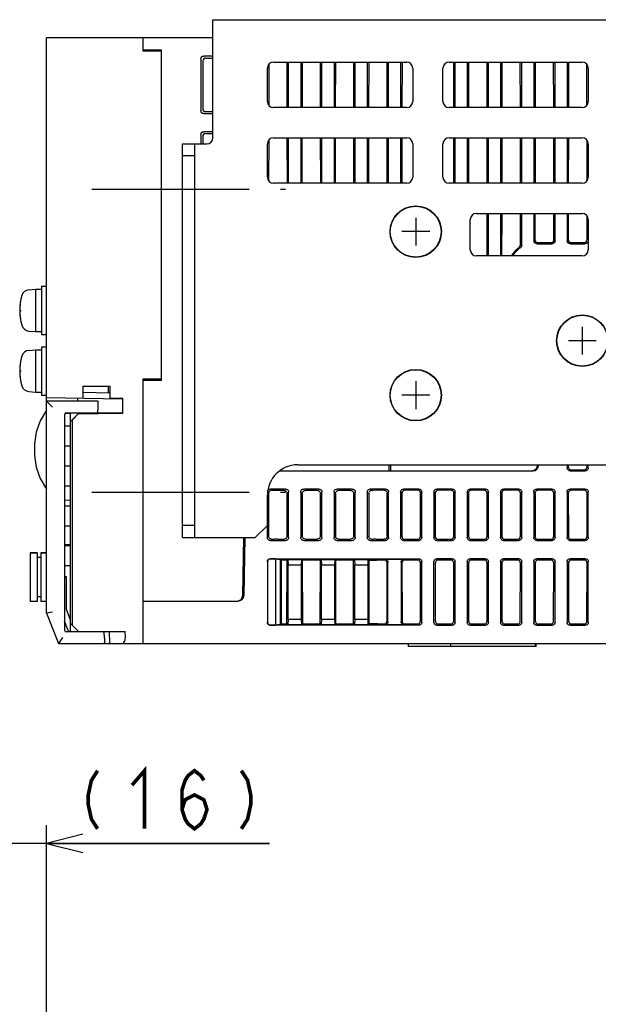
# Model space of a CAD drawing. Extents: x 82 to 1223, y 50 to 823.
# Tile 32 of 35: x 993 to 1089, y 660 to 823. Entities that reach past the tile are written whole.
import ezdxf

# ---------------------------------------------------------------- set-up
doc = ezdxf.new("R2010")
doc.units = 0
doc.header["$LTSCALE"] = 69.3
doc.linetypes.add('CENTER', pattern=[0.6, 0.375, -0.075, 0.075, -0.075])
doc.layers.get('0').update_dxf_attribs({"linetype": 'CONTINUOUS'})
for name, color, linetype in [('ALL_AXIS', 7, 'CONTINUOUS'), ('ALL_CURVE', 7, 'CONTINUOUS'), ('ALL_FEATURES', 7, 'CONTINUOUS')]:
    doc.layers.add(name, color=color, linetype=linetype)
doc.dimstyles.get("Standard").update_dxf_attribs({"dimtxt": 2.5, "dimasz": 2.5, "dimexe": 1.25, "dimexo": 0.625, "dimtad": 1, "dimcen": 2.5, "dimazin": 3, "dimtfac": 1, "dimtmove": 0, "dimatfit": 3})

# ---------------------------------------------------------------- blocks, each defined once
blk = doc.blocks.new('_OPEN')
at = {"color": 0, "linetype": 'BYBLOCK'}
for p, q in [((0, 0), (-1, 0.25)), ((-1, -0.25), (0, 0)), ((-1, 0), (0, 0))]:
    blk.add_line(p, q, dxfattribs=at)
blk = doc.blocks.new('*D12')
at = {"color": 2, "linetype": 'CONTINUOUS'}
for p, q in [((981.69, 652.67), (981.69, 689.75)), ((997.62, 638.75), (997.62, 689.75)), ((981.69, 686.75), (966.69, 686.75)), ((966.69, 686.75), (989.66, 686.75)), ((1034.47, 686.75), (989.66, 686.75)), ((997.62, 686.75), (1034.47, 686.75))]:
    blk.add_line(p, q, dxfattribs=at)
at = {"color": 2, "linetype": 'CONTINUOUS', "xscale": 6, "yscale": 6, "zscale": 6}
blk.add_blockref('_OPEN', (981.69, 686.75), dxfattribs=at)
at = {"color": 2, "linetype": 'CONTINUOUS', "xscale": 6, "yscale": 6, "zscale": 6, "rotation": 180}
blk.add_blockref('_OPEN', (997.62, 686.75), dxfattribs=at)
blk = doc.blocks.new('*D13')
at = {"color": 2, "linetype": 'CONTINUOUS'}
for p, q in [((913.38, 655.7), (913.38, 696.12)), ((913.38, 696.12), (913.38, 645.72)), ((982.18, 655.7), (910.38, 655.7)), ((913.38, 620.75), (913.38, 645.72)), ((994.62, 635.75), (910.38, 635.75)), ((913.38, 635.75), (913.38, 620.75))]:
    blk.add_line(p, q, dxfattribs=at)
at = {"color": 2, "linetype": 'CONTINUOUS', "xscale": 6, "yscale": 6, "zscale": 6}
for p, rotation in [((913.38, 655.7), 270), ((913.38, 635.75), 90)]:
    blk.add_blockref('_OPEN', p, dxfattribs=dict(at, rotation=rotation))
blk = doc.blocks.new('*D14')
at = {"color": 2, "linetype": 'CONTINUOUS'}
for p, q in [((983.16, 654.59), (941.75, 678.5)), ((997.62, 603.27), (997.62, 581.73))]:
    blk.add_line(p, q, dxfattribs=at)
for points in [[(942.94, 670.98), (944.35, 677), (940.28, 672.35)], [(991.56, 583.52), (997.62, 584.73), (991.71, 586.52)]]:
    blk.add_lwpolyline(points, dxfattribs=at)
for start, end in [(150, 210), (210, 270)]:
    blk.add_arc((997.62, 646.24), 61.51, start, end, dxfattribs=at)

msp = doc.modelspace()

# ---------------------------------------------------------------- linework, layer by layer
at = {"color": 2, "linetype": 'CONTINUOUS', "const_width": 0.6}
for points in [[(1011.763, 696.35), (1013.827, 698.75), (1013.827, 689.15)], [(1020.019, 692.35), (1020.535, 693.95), (1022.083, 694.75), (1023.631, 693.95), (1024.147, 692.35), (1023.631, 690.75), (1023.115, 689.95), (1022.083, 689.15), (1021.051, 689.95), (1020.535, 690.75), (1020.019, 692.35), (1020.019, 695.55), (1020.535, 697.15), (1021.051, 697.95), (1022.083, 698.75), (1023.115, 697.95), (1023.631, 697.15)], [(1006.087, 698.75), (1005.055, 697.15), (1004.539, 694.75), (1004.539, 693.15), (1005.055, 690.75), (1006.087, 689.15)], [(1029.823, 698.75), (1030.855, 697.15), (1031.371, 694.75), (1031.371, 693.15), (1030.855, 690.75), (1029.823, 689.15)]]:
    msp.add_lwpolyline(points, dxfattribs=at)
at = {"layer": 'ALL_AXIS', "color": 7, "linetype": 'CENTER'}
for p, q in [((1005.125, 794.75), (1037.125, 794.75)), ((1005.125, 744.75), (1037.125, 744.75))]:
    msp.add_line(p, q, dxfattribs=at)
at = {"layer": 'ALL_AXIS', "color": 7, "linetype": 'CONTINUOUS'}
for p, q in [((996.825, 778.75), (996.825, 770.75)), ((996.825, 778.75), (997.625, 778.75)), ((994.706, 778.152), (995.825, 778.25)), ((995.825, 778.25), (995.825, 771.25)), ((995.825, 778.25), (996.825, 778.25)), ((994.706, 771.348), (995.825, 771.25)), ((995.825, 771.25), (996.825, 771.25)), ((996.825, 770.75), (997.625, 770.75)), ((994.706, 768.152), (995.825, 768.25)), ((995.825, 768.25), (995.825, 761.25)), ((995.825, 768.25), (996.825, 768.25)), ((996.825, 768.75), (996.825, 760.75)), ((996.825, 768.75), (997.625, 768.75)), ((994.706, 761.348), (995.825, 761.25)), ((995.825, 761.25), (996.825, 761.25)), ((996.825, 760.75), (997.625, 760.75)), ((1004.16, 757.85), (1004.164, 757.73)), ((1006.09, 757.85), (1006.087, 757.753)), ((994.925, 734.7), (994.925, 726.7)), ((994.925, 734.7), (996.125, 734.7)), ((996.725, 734.7), (997.625, 734.7)), ((1004.163, 721.75), (1004.16, 721.65)), ((1006.087, 721.75), (1006.09, 721.65))]:
    msp.add_line(p, q, dxfattribs=at)
for centre, radius in [((1058.625, 787.75), 4.25), ((1058.625, 787.75), 4.2), ((1086.125, 769.75), 4.25), ((1086.125, 769.75), 4.2), ((1058.625, 760.75), 4.25), ((1058.625, 760.75), 4.2)]:
    msp.add_circle(centre, radius, dxfattribs=at)
for centre, radius, start, end in [((1002.225, 774.75), 9, 164.11915, 195.88085), ((994.819, 776.857), 1.3, 95, 164.11915), ((994.819, 772.643), 1.3, 195.88085, 265), ((994.819, 766.857), 1.3, 95, 164.11915), ((1002.225, 764.75), 9, 164.11915, 195.88085), ((994.819, 762.643), 1.3, 195.88085, 265)]:
    msp.add_arc(centre, radius, start, end, dxfattribs=at)
at = {"layer": 'ALL_CURVE', "color": 40, "linetype": 'CONTINUOUS'}
for p, q in [((1058.625, 790.05), (1058.625, 785.45)), ((1060.925, 787.75), (1056.325, 787.75)), ((993.225, 774.75), (993.473, 774.75)), ((1086.125, 772.05), (1086.125, 767.45)), ((1088.425, 769.75), (1083.825, 769.75)), ((993.225, 764.75), (993.473, 764.75)), ((1058.625, 763.05), (1058.625, 758.45)), ((1060.925, 760.75), (1056.325, 760.75))]:
    msp.add_line(p, q, dxfattribs=at)
for centre in [(1002.225, 774.75), (1002.225, 764.75)]:
    msp.add_arc(centre, 9, 166.5066, 193.4934, dxfattribs=at)
at = {"layer": 'ALL_FEATURES', "color": 7, "linetype": 'CONTINUOUS'}
for p, q in [((1025.125, 803.25), (1025.125, 822.75)), ((1025.125, 822.75), (1093.125, 822.75)), ((997.625, 724.75), (997.625, 819.75)), ((1025.125, 819.75), (997.625, 819.75)), ((1013.625, 817.55), (1013.625, 819.75)), ((1013.625, 817.75), (1016.66, 817.75)), ((1016.625, 817.498), (1013.625, 817.55)), ((1014.997, 817.526), (1015.17, 817.698)), ((1015.097, 817.625), (1015.096, 817.524)), ((1015.17, 817.698), (1015.169, 817.523)), ((1015.17, 817.698), (1015.688, 817.715)), ((1015.688, 817.715), (1015.686, 817.514)), ((1015.688, 817.715), (1016.625, 817.715)), ((1016.625, 817.715), (1016.66, 817.75)), ((1016.625, 763.25), (1016.625, 817.715)), ((1016.66, 763.215), (1016.66, 817.75)), ((1023.125, 816.252), (1023.125, 807.748)), ((1025.125, 816.75), (1023.623, 816.75)), ((1023.961, 816.412), (1025.125, 816.412)), ((1023.462, 815.915), (1023.45, 808.074)), ((1034.125, 809.25), (1034.125, 814.75)), ((1034.354, 815.376), (1034.344, 808.634)), ((1035.125, 815.75), (1057.125, 815.75)), ((1037.406, 808.25), (1037.395, 815.75)), ((1037.625, 808.25), (1037.625, 815.75)), ((1039.625, 815.75), (1039.625, 808.25)), ((1039.855, 815.75), (1039.844, 808.25)), ((1042.906, 808.25), (1042.895, 815.75)), ((1043.125, 808.25), (1043.125, 815.75)), ((1045.125, 815.75), (1045.125, 808.25)), ((1045.355, 815.75), (1045.344, 808.25)), ((1048.406, 808.25), (1048.395, 815.75)), ((1048.625, 808.25), (1048.625, 815.75)), ((1050.625, 815.75), (1050.625, 808.25)), ((1050.855, 815.75), (1050.844, 808.25)), ((1053.906, 808.25), (1053.895, 815.75)), ((1054.125, 808.25), (1054.125, 815.75)), ((1056.125, 815.75), (1056.125, 808.25)), ((1056.355, 815.75), (1056.344, 808.25)), ((1058.125, 814.75), (1058.125, 809.25)), ((1063.125, 809.25), (1063.125, 814.75)), ((1064.125, 815.75), (1086.125, 815.75)), ((1064.906, 808.25), (1064.895, 815.75)), ((1065.125, 808.25), (1065.125, 815.75)), ((1067.125, 815.75), (1067.125, 808.25)), ((1067.355, 815.75), (1067.344, 808.25)), ((1070.406, 808.25), (1070.395, 815.75)), ((1070.625, 808.25), (1070.625, 815.75)), ((1072.625, 815.75), (1072.625, 808.25)), ((1072.855, 815.75), (1072.844, 808.25)), ((1075.906, 808.25), (1075.895, 815.75)), ((1076.125, 808.25), (1076.125, 815.75)), ((1078.125, 815.75), (1078.125, 808.25)), ((1078.355, 815.75), (1078.344, 808.25)), ((1081.406, 808.25), (1081.395, 815.75)), ((1081.625, 808.25), (1081.625, 815.75)), ((1083.625, 815.75), (1083.625, 808.25)), ((1083.855, 815.75), (1083.844, 808.25)), ((1086.906, 808.634), (1086.896, 815.376)), ((1087.125, 814.75), (1087.125, 809.25)), ((1057.125, 808.25), (1035.125, 808.25)), ((1086.125, 808.25), (1064.125, 808.25)), ((1023.623, 807.25), (1025.125, 807.25)), ((1023.948, 807.575), (1025.125, 807.575)), ((1023.125, 803.752), (1023.125, 802.25)), ((1023.443, 803.434), (1023.442, 802.25)), ((1025.125, 804.25), (1023.623, 804.25)), ((1023.942, 803.931), (1025.125, 803.931)), ((1035.125, 803.25), (1057.125, 803.25)), ((1037.426, 795.75), (1037.414, 803.25)), ((1037.625, 795.75), (1037.625, 803.25)), ((1039.625, 803.25), (1039.625, 795.75)), ((1039.836, 803.25), (1039.824, 795.75)), ((1042.926, 795.75), (1042.914, 803.25)), ((1043.125, 795.75), (1043.125, 803.25)), ((1045.125, 803.25), (1045.125, 795.75)), ((1045.336, 803.25), (1045.324, 795.75)), ((1048.426, 795.75), (1048.414, 803.25)), ((1048.625, 795.75), (1048.625, 803.25)), ((1050.625, 803.25), (1050.625, 795.75)), ((1050.836, 803.25), (1050.824, 795.75)), ((1053.926, 795.75), (1053.914, 803.25)), ((1054.125, 795.75), (1054.125, 803.25)), ((1056.125, 803.25), (1056.125, 795.75)), ((1056.336, 803.25), (1056.324, 795.75)), ((1064.125, 803.25), (1086.125, 803.25)), ((1064.926, 795.75), (1064.914, 803.25)), ((1065.125, 795.75), (1065.125, 803.25)), ((1067.125, 803.25), (1067.125, 795.75)), ((1067.336, 803.25), (1067.324, 795.75)), ((1070.426, 795.75), (1070.414, 803.25)), ((1070.625, 795.75), (1070.625, 803.25)), ((1072.625, 803.25), (1072.625, 795.75)), ((1072.836, 803.25), (1072.824, 795.75)), ((1075.926, 795.75), (1075.914, 803.25)), ((1076.125, 795.75), (1076.125, 803.25)), ((1078.125, 803.25), (1078.125, 795.75)), ((1078.336, 803.25), (1078.324, 795.75)), ((1081.426, 795.75), (1081.414, 803.25)), ((1081.625, 795.75), (1081.625, 803.25)), ((1083.625, 803.25), (1083.625, 795.75)), ((1083.836, 803.25), (1083.824, 795.75)), ((1020.125, 802.25), (1024.125, 802.25)), ((1022.125, 737.25), (1022.125, 802.25)), ((1034.125, 796.75), (1034.125, 802.25)), ((1034.335, 802.857), (1034.325, 796.153)), ((1058.125, 802.25), (1058.125, 796.75)), ((1063.125, 796.75), (1063.125, 802.25)), ((1086.925, 796.153), (1086.915, 802.857)), ((1087.125, 802.25), (1087.125, 796.75)), ((1022.125, 800.25), (1020.125, 800.25)), ((1057.125, 795.75), (1035.125, 795.75)), ((1086.125, 795.75), (1064.125, 795.75)), ((1068.625, 790.75), (1086.125, 790.75)), ((1070.444, 783.75), (1070.433, 790.75)), ((1070.625, 783.75), (1070.625, 790.75)), ((1072.625, 790.75), (1072.625, 783.75)), ((1072.817, 790.75), (1072.806, 783.75)), ((1075.941, 785.612), (1075.933, 790.75)), ((1076.125, 785.514), (1076.125, 790.75)), ((1078.125, 790.75), (1078.125, 786.248)), ((1078.317, 790.75), (1078.31, 786.433)), ((1081.44, 786.433), (1081.433, 790.75)), ((1081.625, 786.248), (1081.625, 790.75)), ((1083.625, 790.75), (1083.625, 786.248)), ((1083.817, 790.75), (1083.81, 786.433)), ((1086.94, 786.433), (1086.934, 790.338)), ((1067.625, 784.75), (1067.625, 789.75)), ((1087.125, 789.75), (1087.125, 784.75)), ((1078.623, 785.75), (1081.127, 785.75)), ((1078.808, 785.934), (1080.942, 785.934)), ((1084.123, 785.75), (1086.627, 785.75)), ((1084.308, 785.934), (1086.442, 785.934)), ((1086.125, 783.75), (1068.625, 783.75)), ((1013.625, 763.45), (1016.625, 763.502)), ((1013.625, 719.75), (1013.625, 763.45)), ((1013.625, 763.215), (1016.66, 763.215)), ((1014.3, 763.307), (1014.656, 763.307)), ((1014.657, 763.468), (1014.656, 763.307)), ((1014.656, 763.307), (1014.695, 763.267)), ((1014.697, 763.469), (1014.695, 763.267)), ((1015.212, 763.25), (1014.695, 763.267)), ((1015.214, 763.478), (1015.212, 763.25)), ((1016.625, 763.25), (1015.212, 763.25)), ((1016.66, 763.215), (1016.625, 763.25)), ((1003.625, 762.25), (1003.625, 760.25)), ((1003.625, 762.25), (1008.125, 762.25)), ((1008.125, 761.102), (1003.625, 761.18)), ((1008.125, 762.25), (1008.125, 760.25)), ((997.625, 760.355), (1010.137, 760.136)), ((997.625, 759.75), (998.625, 758.75)), ((1006.094, 759.75), (997.625, 759.75)), ((1002.825, 759.75), (1002.825, 760.264)), ((1006.094, 759.75), (1006.125, 758.85)), ((1008.125, 760.25), (1010.169, 760.25)), ((1010.137, 760.25), (1010.137, 760.136)), ((1010.169, 760.25), (1010.169, 757.706)), ((1001.625, 757.75), (1000.706, 757.734)), ((1000.915, 757.843), (1001.125, 757.85)), ((1001.125, 757.85), (1006.09, 757.85)), ((1001.625, 757.85), (1001.625, 757.795)), ((1001.625, 756.427), (1001.625, 757.79)), ((1004.159, 757.775), (1001.625, 757.79)), ((1001.625, 756.427), (1002.925, 757.729)), ((1002.925, 757.706), (1001.925, 756.706)), ((1004.16, 757.793), (1002.925, 757.794)), ((1002.925, 757.729), (1005.48, 757.733)), ((1002.925, 757.706), (1002.925, 757.729)), ((1010.169, 757.706), (1002.925, 757.706)), ((1004.164, 757.73), (1004.16, 757.85)), ((1006.125, 758.85), (1006.09, 757.85)), ((1010.102, 757.773), (1010.169, 757.706)), ((1000.625, 757.543), (1000.625, 721.957)), ((1001.925, 756.706), (1001.625, 756.411)), ((1001.625, 721.65), (1001.625, 756.411)), ((1001.925, 722.75), (1001.925, 756.706)), ((1001.625, 755.65), (1000.625, 755.65)), ((1001.625, 752.35), (1000.625, 752.35)), ((1001.625, 749.05), (1000.625, 749.05)), ((1036.152, 748.25), (1077.942, 748.25)), ((1039.125, 749.25), (1091.125, 749.25)), ((1054.235, 748.25), (1054.252, 749.25)), ((1054.452, 749.25), (1054.435, 748.25)), ((1077.741, 748.25), (1077.852, 748.256)), ((1077.852, 748.256), (1077.961, 748.275)), ((1078.042, 748.275), (1077.932, 748.256)), ((1083.625, 749.25), (1083.625, 748.748)), ((1083.816, 749.25), (1083.816, 748.94)), ((1084.123, 748.25), (1086.627, 748.25)), ((1084.315, 748.442), (1086.435, 748.442)), ((1086.934, 748.94), (1086.934, 749.25)), ((1087.125, 748.748), (1087.125, 749.25)), ((1001.625, 745.75), (1000.625, 745.75)), ((1037.127, 745.25), (1034.623, 745.25)), ((1034.904, 745.053), (1034.821, 745.053)), ((1035.47, 745.029), (1035.367, 745.037)), ((1036.891, 745.014), (1035.934, 745.014)), ((1037.625, 737.248), (1037.625, 744.752)), ((1039.625, 744.752), (1039.625, 737.248)), ((1042.627, 745.25), (1040.123, 745.25)), ((1042.391, 745.014), (1040.359, 745.014)), ((1043.125, 737.248), (1043.125, 744.752)), ((1045.125, 744.752), (1045.125, 737.248)), ((1048.127, 745.25), (1045.623, 745.25)), ((1047.891, 745.014), (1045.859, 745.014)), ((1048.625, 737.248), (1048.625, 744.752)), ((1050.625, 744.752), (1050.625, 737.248)), ((1053.627, 745.25), (1051.123, 745.25)), ((1051.346, 745.027), (1051.38, 745.029)), ((1051.38, 745.029), (1051.483, 745.037)), ((1053.429, 745.053), (1051.946, 745.053)), ((1054.125, 737.248), (1054.125, 744.752)), ((1056.125, 744.752), (1056.125, 737.248)), ((1059.127, 745.25), (1056.623, 745.25)), ((1058.929, 745.053), (1056.821, 745.053)), ((1059.625, 737.248), (1059.625, 744.752)), ((1061.625, 744.752), (1061.625, 737.248)), ((1064.627, 745.25), (1062.123, 745.25)), ((1064.429, 745.053), (1062.321, 745.053)), ((1065.125, 737.248), (1065.125, 744.752)), ((1067.125, 744.752), (1067.125, 737.248)), ((1070.127, 745.25), (1067.623, 745.25)), ((1069.929, 745.053), (1067.821, 745.053)), ((1070.625, 737.248), (1070.625, 744.752)), ((1072.625, 744.752), (1072.625, 737.248)), ((1075.627, 745.25), (1073.123, 745.25)), ((1075.429, 745.053), (1073.321, 745.053)), ((1076.125, 737.248), (1076.125, 744.752)), ((1078.125, 744.752), (1078.125, 737.248)), ((1081.127, 745.25), (1078.623, 745.25)), ((1080.929, 745.053), (1078.821, 745.053)), ((1081.625, 737.248), (1081.625, 744.752)), ((1083.625, 744.752), (1083.625, 737.248)), ((1086.627, 745.25), (1084.123, 745.25)), ((1086.429, 745.053), (1084.321, 745.053)), ((1087.125, 737.248), (1087.125, 744.752)), ((1000.625, 743.448), (1001.625, 743.413)), ((1034.125, 737.248), (1034.125, 744.25)), ((1034.323, 744.554), (1034.334, 737.457)), ((1037.377, 737.496), (1037.388, 744.515)), ((1039.862, 744.515), (1039.873, 737.496)), ((1042.877, 737.496), (1042.888, 744.515)), ((1045.362, 744.515), (1045.373, 737.496)), ((1048.377, 737.496), (1048.388, 744.515)), ((1050.862, 744.515), (1050.873, 737.496)), ((1053.916, 737.457), (1053.927, 744.554)), ((1056.323, 744.554), (1056.334, 737.457)), ((1059.416, 737.457), (1059.427, 744.554)), ((1061.823, 744.554), (1061.834, 737.457)), ((1064.916, 737.457), (1064.927, 744.554)), ((1067.323, 744.554), (1067.334, 737.457)), ((1070.416, 737.457), (1070.427, 744.554)), ((1072.823, 744.554), (1072.834, 737.457)), ((1075.916, 737.457), (1075.927, 744.554)), ((1078.323, 744.554), (1078.334, 737.457)), ((1081.416, 737.457), (1081.427, 744.554)), ((1083.823, 744.554), (1083.834, 737.457)), ((1086.916, 737.457), (1086.927, 744.554)), ((1001.625, 742.45), (1000.625, 742.45)), ((1001.625, 739.15), (1000.625, 739.15)), ((1022.125, 739.25), (1020.125, 739.25)), ((1032.125, 737.25), (1034.125, 739.25)), ((1020.125, 737.25), (1032.125, 737.25)), ((1030.067, 727.733), (1030.233, 737.25)), ((1030.267, 727.733), (1030.433, 737.25)), ((1034.623, 736.75), (1037.127, 736.75)), ((1035.33, 736.983), (1035.227, 736.975)), ((1035.794, 736.998), (1036.878, 736.998)), ((1040.123, 736.75), (1042.627, 736.75)), ((1040.372, 736.998), (1042.378, 736.998)), ((1045.623, 736.75), (1048.127, 736.75)), ((1045.872, 736.998), (1047.878, 736.998)), ((1051.123, 736.75), (1053.627, 736.75)), ((1051.52, 736.983), (1051.623, 736.975)), ((1052.087, 736.96), (1053.417, 736.96)), ((1056.623, 736.75), (1059.127, 736.75)), ((1056.833, 736.96), (1058.917, 736.96)), ((1062.123, 736.75), (1064.627, 736.75)), ((1062.333, 736.96), (1064.417, 736.96)), ((1067.623, 736.75), (1070.127, 736.75)), ((1067.833, 736.96), (1069.917, 736.96)), ((1073.123, 736.75), (1075.627, 736.75)), ((1073.333, 736.96), (1075.417, 736.96)), ((1078.623, 736.75), (1081.127, 736.75)), ((1078.833, 736.96), (1080.917, 736.96)), ((1084.123, 736.75), (1086.627, 736.75)), ((1084.333, 736.96), (1086.417, 736.96)), ((1001.625, 736.087), (1000.625, 736.052)), ((1001.625, 735.85), (1000.625, 735.85)), ((996.125, 734.7), (994.925, 734.7)), ((996.125, 734.7), (996.125, 726.7)), ((996.725, 733.95), (996.125, 733.95)), ((996.725, 734.7), (996.725, 726.7)), ((997.625, 734.7), (996.725, 734.7)), ((1034.125, 733.252), (1034.125, 723.248)), ((1034.151, 733.226), (1034.151, 723.274)), ((1034.623, 733.75), (1059.127, 733.75)), ((1035.451, 733.724), (1034.649, 733.724)), ((1035.451, 733.724), (1036.238, 733.637)), ((1035.451, 733.724), (1035.451, 722.776)), ((1036.238, 733.637), (1036.379, 733.496)), ((1036.238, 733.637), (1036.238, 722.863)), ((1037.371, 733.496), (1036.379, 733.496)), ((1036.379, 733.496), (1036.395, 723.02)), ((1037.355, 723.02), (1037.371, 733.496)), ((1037.514, 733.639), (1037.371, 733.496)), ((1037.514, 733.639), (1039.736, 733.639)), ((1037.514, 733.639), (1037.538, 732.75)), ((1039.736, 733.639), (1039.712, 732.75)), ((1039.736, 733.639), (1039.879, 733.496)), ((1042.871, 733.496), (1039.879, 733.496)), ((1039.879, 733.496), (1039.895, 723.02)), ((1042.855, 723.02), (1042.871, 733.496)), ((1043.014, 733.639), (1042.871, 733.496)), ((1043.014, 733.639), (1045.236, 733.639)), ((1043.014, 733.639), (1043.038, 732.75)), ((1045.236, 733.639), (1045.212, 732.75)), ((1045.236, 733.639), (1045.379, 733.496)), ((1048.371, 733.496), (1045.379, 733.496)), ((1045.379, 733.496), (1045.395, 723.02)), ((1048.355, 723.02), (1048.371, 733.496)), ((1048.514, 733.639), (1048.371, 733.496)), ((1048.514, 733.639), (1050.736, 733.639)), ((1048.514, 733.639), (1048.538, 732.75)), ((1050.736, 733.639), (1050.712, 732.75)), ((1050.736, 733.639), (1050.879, 733.496)), ((1051.117, 733.496), (1050.879, 733.496)), ((1050.879, 733.496), (1050.895, 723.02)), ((1051.581, 733.512), (1051.684, 733.52)), ((1053.412, 733.535), (1052.147, 733.535)), ((1053.539, 733.663), (1056.711, 733.663)), ((1058.912, 733.535), (1056.838, 733.535)), ((1059.625, 723.248), (1059.625, 733.252)), ((1061.625, 723.248), (1061.625, 733.252)), ((1064.627, 733.75), (1062.123, 733.75)), ((1064.412, 733.535), (1062.338, 733.535)), ((1065.125, 723.248), (1065.125, 733.252)), ((1067.125, 733.252), (1067.125, 723.248)), ((1070.127, 733.75), (1067.623, 733.75)), ((1069.912, 733.535), (1067.838, 733.535)), ((1070.625, 723.248), (1070.625, 733.252)), ((1072.625, 733.252), (1072.625, 723.248)), ((1075.627, 733.75), (1073.123, 733.75)), ((1075.412, 733.535), (1073.338, 733.535)), ((1075.566, 733.511), (1075.412, 733.535)), ((1076.125, 723.248), (1076.125, 733.252)), ((1078.125, 733.252), (1078.125, 723.248)), ((1081.127, 733.75), (1078.623, 733.75)), ((1080.912, 733.535), (1078.838, 733.535)), ((1081.625, 723.248), (1081.625, 733.252)), ((1083.625, 733.252), (1083.625, 723.248)), ((1086.627, 733.75), (1084.123, 733.75)), ((1086.412, 733.535), (1084.338, 733.535)), ((1087.125, 723.248), (1087.125, 733.252)), ((1001.625, 732.55), (1000.625, 732.55)), ((1037.538, 732.75), (1039.712, 732.75)), ((1037.538, 723.75), (1037.538, 732.75)), ((1039.712, 732.75), (1039.712, 723.75)), ((1043.038, 732.75), (1045.212, 732.75)), ((1043.038, 723.75), (1043.038, 732.75)), ((1045.212, 732.75), (1045.212, 723.75)), ((1048.538, 732.75), (1050.712, 732.75)), ((1048.538, 723.75), (1048.538, 732.75)), ((1050.712, 732.75), (1050.712, 723.75)), ((1053.895, 723.478), (1053.909, 733.036)), ((1054.038, 723.336), (1054.038, 733.164)), ((1056.212, 733.164), (1056.212, 723.336)), ((1056.341, 733.036), (1056.355, 723.478)), ((1059.395, 723.478), (1059.409, 733.036)), ((1061.841, 733.036), (1061.855, 723.478)), ((1064.895, 723.478), (1064.909, 733.036)), ((1067.341, 733.036), (1067.355, 723.478)), ((1070.395, 723.478), (1070.409, 733.036)), ((1072.841, 733.036), (1072.855, 723.478)), ((1075.895, 723.478), (1075.909, 733.036)), ((1078.341, 733.036), (1078.355, 723.478)), ((1081.395, 723.478), (1081.409, 733.036)), ((1083.841, 733.036), (1083.855, 723.478)), ((1086.895, 723.478), (1086.909, 733.036)), ((1000.625, 730.755), (1000.925, 730.75)), ((1000.925, 730.75), (1000.625, 730.74)), ((1000.925, 725.385), (1000.925, 730.75)), ((996.725, 727.45), (996.125, 727.45)), ((1013.625, 726.75), (1029.267, 726.75)), ((996.125, 726.7), (994.925, 726.7)), ((997.625, 726.7), (996.725, 726.7)), ((1001.579, 723.751), (1000.925, 725.385)), ((998.625, 724.943), (997.625, 724.75)), ((997.625, 724.75), (999.625, 719.75)), ((1001.625, 723.75), (1001.579, 723.751)), ((1037.538, 723.75), (1037.514, 722.861)), ((1037.538, 723.75), (1039.712, 723.75)), ((1039.712, 723.75), (1039.736, 722.861)), ((1043.038, 723.75), (1043.014, 722.861)), ((1043.038, 723.75), (1045.212, 723.75)), ((1045.212, 723.75), (1045.236, 722.861)), ((1048.538, 723.75), (1048.514, 722.861)), ((1048.538, 723.75), (1050.712, 723.75)), ((1050.712, 723.75), (1050.736, 722.861)), ((1001.24, 721.906), (1000.625, 723.443)), ((1001.625, 723.05), (1002.925, 721.75)), ((1059.127, 722.75), (1034.623, 722.75)), ((1034.649, 722.776), (1035.451, 722.776)), ((1036.238, 722.863), (1035.451, 722.776)), ((1036.238, 722.863), (1036.395, 723.02)), ((1036.395, 723.02), (1037.355, 723.02)), ((1037.514, 722.861), (1037.355, 723.02)), ((1037.514, 722.861), (1039.736, 722.861)), ((1039.736, 722.861), (1039.895, 723.02)), ((1039.895, 723.02), (1042.855, 723.02)), ((1043.014, 722.861), (1042.855, 723.02)), ((1043.014, 722.861), (1045.236, 722.861)), ((1045.236, 722.861), (1045.395, 723.02)), ((1045.395, 723.02), (1048.355, 723.02)), ((1048.514, 722.861), (1048.355, 723.02)), ((1048.514, 722.861), (1050.736, 722.861)), ((1050.736, 722.861), (1050.895, 723.02)), ((1051.3, 723.02), (1050.895, 723.02)), ((1051.867, 722.996), (1051.764, 723.004)), ((1052.331, 722.981), (1053.396, 722.981)), ((1056.711, 722.837), (1053.539, 722.837)), ((1056.854, 722.981), (1058.896, 722.981)), ((1062.123, 722.75), (1064.627, 722.75)), ((1062.354, 722.981), (1064.396, 722.981)), ((1067.623, 722.75), (1070.127, 722.75)), ((1067.854, 722.981), (1069.896, 722.981)), ((1073.123, 722.75), (1075.627, 722.75)), ((1073.354, 722.981), (1075.396, 722.981)), ((1078.623, 722.75), (1081.127, 722.75)), ((1078.854, 722.981), (1080.896, 722.981)), ((1084.123, 722.75), (1086.627, 722.75)), ((1084.354, 722.981), (1086.396, 722.981)), ((1000.302, 720.75), (999.625, 719.75)), ((1001.125, 721.65), (1000.915, 721.657)), ((1007.19, 721.65), (1001.125, 721.65)), ((1001.625, 721.715), (1001.513, 721.717)), ((1001.625, 721.75), (1010.625, 721.75)), ((1004.16, 721.65), (1004.163, 721.75)), ((1006.575, 721.75), (1006.578, 721.65)), ((1007.225, 720.65), (1007.19, 721.65)), ((1007.225, 720.65), (1007.198, 719.884)), ((1008.096, 719.75), (1008.056, 721.75)), ((1010.665, 720.75), (1010.625, 721.75)), ((999.625, 719.75), (1007.055, 719.75)), ((1007.149, 719.75), (1172.925, 719.75)), ((1057.425, 719.25), (1057.425, 719.75)), ((1078.525, 719.25), (1057.425, 719.25)), ((1064.425, 719.25), (1064.425, 719.75)), ((1078.425, 719.25), (1078.425, 719.75)), ((1078.525, 719.25), (1078.525, 719.75))]:
    msp.add_line(p, q, dxfattribs=at)
at = {"layer": 'ALL_FEATURES', "color": 3, "linetype": 'CONTINUOUS'}
for p, q in [((1020.125, 737.25), (1020.125, 802.25)), ((1007.905, 761.105), (1007.905, 762.25))]:
    msp.add_line(p, q, dxfattribs=at)
at = {"layer": 'ALL_FEATURES', "color": 7, "linetype": 'CONTINUOUS'}
for points in [[(1023.125, 816.252), (1023.163, 816.443), (1023.271, 816.604), (1023.432, 816.712), (1023.623, 816.75)], [(1023.961, 816.412), (1023.77, 816.374), (1023.608, 816.266), (1023.501, 816.105), (1023.462, 815.915)], [(1023.45, 808.074), (1023.488, 807.882), (1023.596, 807.72), (1023.757, 807.613), (1023.948, 807.575)], [(1023.623, 807.25), (1023.432, 807.288), (1023.271, 807.396), (1023.163, 807.557), (1023.125, 807.748)], [(1023.125, 803.752), (1023.163, 803.943), (1023.271, 804.104), (1023.432, 804.212), (1023.623, 804.25)], [(1023.942, 803.931), (1023.751, 803.893), (1023.589, 803.785), (1023.481, 803.624), (1023.443, 803.434)], [(1075.725, 785.201), (1075.841, 785.312), (1075.916, 785.454), (1075.941, 785.612)], [(1076.125, 785.514), (1076.098, 785.353), (1076.02, 785.208), (1075.9, 785.097)], [(1078.623, 785.75), (1078.432, 785.788), (1078.271, 785.896), (1078.163, 786.057), (1078.125, 786.248)], [(1078.31, 786.433), (1078.348, 786.242), (1078.455, 786.08), (1078.617, 785.972), (1078.808, 785.934)], [(1080.942, 785.934), (1081.133, 785.972), (1081.295, 786.08), (1081.402, 786.242), (1081.44, 786.433)], [(1081.625, 786.248), (1081.587, 786.057), (1081.479, 785.896), (1081.318, 785.788), (1081.127, 785.75)], [(1084.123, 785.75), (1083.932, 785.788), (1083.771, 785.896), (1083.663, 786.057), (1083.625, 786.248)], [(1083.81, 786.433), (1083.848, 786.242), (1083.955, 786.08), (1084.117, 785.972), (1084.308, 785.934)], [(1086.442, 785.934), (1086.633, 785.972), (1086.795, 786.08), (1086.902, 786.242), (1086.94, 786.433)], [(1087.125, 786.248), (1087.087, 786.057), (1086.979, 785.896), (1086.818, 785.788), (1086.627, 785.75)], [(1075.725, 785.201), (1075.086, 784.66), (1074.564, 783.997), (1074.439, 783.75)], [(1014.3, 763.307), (1013.918, 763.31), (1013.625, 763.317)], [(997.625, 758.25), (996.597, 756.496), (995.957, 754.639), (995.66, 752.72), (995.66, 750.78), (995.957, 748.861), (996.597, 747.004), (997.625, 745.25)], [(1005.48, 757.733), (1005.734, 757.735), (1005.943, 757.739)], [(1005.943, 757.739), (1006.091, 757.743), (1006.166, 757.748), (1006.175, 757.75)], [(1006.175, 757.75), (1006.164, 757.753), (1006.087, 757.757)], [(1010.102, 757.773), (1010.066, 757.777), (1009.968, 757.782), (1009.815, 757.785), (1009.617, 757.788), (1009.386, 757.79), (1006.088, 757.792)], [(1077.961, 748.275), (1078.068, 748.305), (1078.171, 748.347), (1078.268, 748.4), (1078.359, 748.464), (1078.442, 748.537), (1078.517, 748.619), (1078.582, 748.709), (1078.637, 748.805), (1078.681, 748.907), (1078.713, 749.013), (1078.733, 749.122), (1078.741, 749.233)], [(1078.821, 749.233), (1078.813, 749.122), (1078.793, 749.013), (1078.761, 748.907), (1078.717, 748.805), (1078.662, 748.709), (1078.597, 748.619), (1078.523, 748.537), (1078.439, 748.464), (1078.348, 748.4), (1078.251, 748.347), (1078.148, 748.305), (1078.042, 748.275)], [(1084.123, 748.25), (1083.969, 748.274), (1083.83, 748.345), (1083.72, 748.455), (1083.649, 748.594), (1083.625, 748.748)], [(1083.816, 748.94), (1083.841, 748.786), (1083.912, 748.647), (1084.022, 748.537), (1084.161, 748.467), (1084.315, 748.442)], [(1086.435, 748.442), (1086.589, 748.467), (1086.728, 748.537), (1086.838, 748.647), (1086.909, 748.786), (1086.934, 748.94)], [(1087.125, 748.748), (1087.101, 748.594), (1087.03, 748.455), (1086.92, 748.345), (1086.781, 748.274), (1086.627, 748.25)], [(1034.213, 745.031), (1034.22, 745.045), (1034.33, 745.155), (1034.469, 745.226), (1034.623, 745.25)], [(1034.323, 744.554), (1034.347, 744.709), (1034.418, 744.848), (1034.528, 744.958), (1034.666, 745.028), (1034.821, 745.053)], [(1034.904, 745.053), (1035.071, 745.051), (1035.229, 745.046), (1035.367, 745.037)], [(1035.934, 745.014), (1035.766, 745.016), (1035.609, 745.021), (1035.47, 745.029)], [(1036.891, 745.014), (1037.045, 744.989), (1037.184, 744.919), (1037.293, 744.809), (1037.364, 744.67), (1037.388, 744.515)], [(1037.127, 745.25), (1037.281, 745.226), (1037.42, 745.155), (1037.53, 745.045), (1037.601, 744.906), (1037.625, 744.752)], [(1039.625, 744.752), (1039.649, 744.906), (1039.72, 745.045), (1039.83, 745.155), (1039.969, 745.226), (1040.123, 745.25)], [(1039.862, 744.515), (1039.886, 744.67), (1039.957, 744.809), (1040.066, 744.919), (1040.205, 744.989), (1040.359, 745.014)], [(1042.391, 745.014), (1042.545, 744.989), (1042.684, 744.919), (1042.793, 744.809), (1042.864, 744.67), (1042.888, 744.515)], [(1042.627, 745.25), (1042.781, 745.226), (1042.92, 745.155), (1043.03, 745.045), (1043.101, 744.906), (1043.125, 744.752)], [(1045.125, 744.752), (1045.149, 744.906), (1045.22, 745.045), (1045.33, 745.155), (1045.469, 745.226), (1045.623, 745.25)], [(1045.362, 744.515), (1045.386, 744.67), (1045.457, 744.809), (1045.566, 744.919), (1045.705, 744.989), (1045.859, 745.014)], [(1047.891, 745.014), (1048.045, 744.989), (1048.184, 744.919), (1048.293, 744.809), (1048.364, 744.67), (1048.388, 744.515)], [(1048.127, 745.25), (1048.281, 745.226), (1048.42, 745.155), (1048.53, 745.045), (1048.601, 744.906), (1048.625, 744.752)], [(1050.625, 744.752), (1050.649, 744.906), (1050.72, 745.045), (1050.83, 745.155), (1050.969, 745.226), (1051.123, 745.25)], [(1050.862, 744.515), (1050.877, 744.638), (1050.921, 744.752)], [(1051.346, 745.027), (1051.223, 745.003), (1051.107, 744.949), (1051.003, 744.865), (1050.921, 744.752)], [(1051.946, 745.053), (1051.779, 745.051), (1051.621, 745.046), (1051.483, 745.037)], [(1053.429, 745.053), (1053.584, 745.028), (1053.722, 744.958), (1053.832, 744.848), (1053.903, 744.709), (1053.927, 744.554)], [(1053.627, 745.25), (1053.781, 745.226), (1053.92, 745.155), (1054.03, 745.045), (1054.101, 744.906), (1054.125, 744.752)], [(1056.125, 744.752), (1056.149, 744.906), (1056.22, 745.045), (1056.33, 745.155), (1056.469, 745.226), (1056.623, 745.25)], [(1056.821, 745.053), (1056.666, 745.028), (1056.528, 744.958), (1056.418, 744.848), (1056.347, 744.709), (1056.323, 744.554)], [(1059.427, 744.554), (1059.403, 744.709), (1059.332, 744.848), (1059.222, 744.958), (1059.084, 745.028), (1058.929, 745.053)], [(1059.127, 745.25), (1059.281, 745.226), (1059.42, 745.155), (1059.53, 745.045), (1059.601, 744.906), (1059.625, 744.752)], [(1061.625, 744.752), (1061.649, 744.906), (1061.72, 745.045), (1061.83, 745.155), (1061.969, 745.226), (1062.123, 745.25)], [(1062.321, 745.053), (1062.166, 745.028), (1062.028, 744.958), (1061.918, 744.848), (1061.847, 744.709), (1061.823, 744.554)], [(1064.927, 744.554), (1064.903, 744.709), (1064.832, 744.848), (1064.722, 744.958), (1064.584, 745.028), (1064.429, 745.053)], [(1064.627, 745.25), (1064.781, 745.226), (1064.92, 745.155), (1065.03, 745.045), (1065.101, 744.906), (1065.125, 744.752)], [(1067.125, 744.752), (1067.149, 744.906), (1067.22, 745.045), (1067.33, 745.155), (1067.469, 745.226), (1067.623, 745.25)], [(1067.821, 745.053), (1067.666, 745.028), (1067.528, 744.958), (1067.418, 744.848), (1067.347, 744.709), (1067.323, 744.554)], [(1070.427, 744.554), (1070.403, 744.709), (1070.332, 744.848), (1070.222, 744.958), (1070.084, 745.028), (1069.929, 745.053)], [(1070.127, 745.25), (1070.281, 745.226), (1070.42, 745.155), (1070.53, 745.045), (1070.601, 744.906), (1070.625, 744.752)], [(1072.625, 744.752), (1072.649, 744.906), (1072.72, 745.045), (1072.83, 745.155), (1072.969, 745.226), (1073.123, 745.25)], [(1073.321, 745.053), (1073.166, 745.028), (1073.028, 744.958), (1072.918, 744.848), (1072.847, 744.709), (1072.823, 744.554)], [(1075.927, 744.554), (1075.903, 744.709), (1075.832, 744.848), (1075.722, 744.958), (1075.584, 745.028), (1075.429, 745.053)], [(1075.627, 745.25), (1075.781, 745.226), (1075.92, 745.155), (1076.03, 745.045), (1076.101, 744.906), (1076.125, 744.752)], [(1078.125, 744.752), (1078.149, 744.906), (1078.22, 745.045), (1078.33, 745.155), (1078.469, 745.226), (1078.623, 745.25)], [(1078.821, 745.053), (1078.666, 745.028), (1078.528, 744.958), (1078.418, 744.848), (1078.347, 744.709), (1078.323, 744.554)], [(1081.427, 744.554), (1081.403, 744.709), (1081.332, 744.848), (1081.222, 744.958), (1081.084, 745.028), (1080.929, 745.053)], [(1081.127, 745.25), (1081.281, 745.226), (1081.42, 745.155), (1081.53, 745.045), (1081.601, 744.906), (1081.625, 744.752)], [(1083.625, 744.752), (1083.649, 744.906), (1083.72, 745.045), (1083.83, 745.155), (1083.969, 745.226), (1084.123, 745.25)], [(1084.321, 745.053), (1084.166, 745.028), (1084.028, 744.958), (1083.918, 744.848), (1083.847, 744.709), (1083.823, 744.554)], [(1086.927, 744.554), (1086.903, 744.709), (1086.832, 744.848), (1086.722, 744.958), (1086.584, 745.028), (1086.429, 745.053)], [(1086.627, 745.25), (1086.781, 745.226), (1086.92, 745.155), (1087.03, 745.045), (1087.101, 744.906), (1087.125, 744.752)], [(1034.623, 736.75), (1034.469, 736.774), (1034.33, 736.845), (1034.22, 736.955), (1034.149, 737.094), (1034.125, 737.248)], [(1034.763, 736.965), (1034.627, 737.004), (1034.507, 737.08), (1034.414, 737.187), (1034.355, 737.316), (1034.334, 737.457)], [(1034.763, 736.965), (1034.798, 736.961), (1034.833, 736.96)], [(1034.833, 736.96), (1034.975, 736.963), (1035.108, 736.968), (1035.227, 736.975)], [(1035.794, 736.998), (1035.627, 736.997), (1035.469, 736.991), (1035.33, 736.983)], [(1037.377, 737.496), (1037.353, 737.342), (1037.282, 737.203), (1037.172, 737.093), (1037.033, 737.023), (1036.878, 736.998)], [(1037.625, 737.248), (1037.601, 737.094), (1037.53, 736.955), (1037.42, 736.845), (1037.281, 736.774), (1037.127, 736.75)], [(1040.123, 736.75), (1039.969, 736.774), (1039.83, 736.845), (1039.72, 736.955), (1039.649, 737.094), (1039.625, 737.248)], [(1040.372, 736.998), (1040.217, 737.023), (1040.078, 737.093), (1039.968, 737.203), (1039.897, 737.342), (1039.873, 737.496)], [(1042.877, 737.496), (1042.853, 737.342), (1042.782, 737.203), (1042.672, 737.093), (1042.533, 737.023), (1042.378, 736.998)], [(1043.125, 737.248), (1043.101, 737.094), (1043.03, 736.955), (1042.92, 736.845), (1042.781, 736.774), (1042.627, 736.75)], [(1045.623, 736.75), (1045.469, 736.774), (1045.33, 736.845), (1045.22, 736.955), (1045.149, 737.094), (1045.125, 737.248)], [(1045.872, 736.998), (1045.717, 737.023), (1045.578, 737.093), (1045.468, 737.203), (1045.397, 737.342), (1045.373, 737.496)], [(1048.377, 737.496), (1048.353, 737.342), (1048.282, 737.203), (1048.172, 737.093), (1048.033, 737.023), (1047.878, 736.998)], [(1048.625, 737.248), (1048.601, 737.094), (1048.53, 736.955), (1048.42, 736.845), (1048.281, 736.774), (1048.127, 736.75)], [(1051.123, 736.75), (1050.969, 736.774), (1050.83, 736.845), (1050.72, 736.955), (1050.649, 737.094), (1050.625, 737.248)], [(1051.054, 737.112), (1050.957, 737.22), (1050.894, 737.351), (1050.873, 737.496)], [(1051.054, 737.112), (1051.152, 737.048), (1051.259, 737.008), (1051.365, 736.992)], [(1051.365, 736.992), (1051.446, 736.988), (1051.52, 736.983)], [(1052.087, 736.96), (1051.92, 736.962), (1051.762, 736.967), (1051.623, 736.975)], [(1053.916, 737.457), (1053.891, 737.303), (1053.821, 737.165), (1053.711, 737.055), (1053.572, 736.984), (1053.417, 736.96)], [(1054.125, 737.248), (1054.101, 737.094), (1054.03, 736.955), (1053.92, 736.845), (1053.781, 736.774), (1053.627, 736.75)], [(1056.623, 736.75), (1056.469, 736.774), (1056.33, 736.845), (1056.22, 736.955), (1056.149, 737.094), (1056.125, 737.248)], [(1056.334, 737.457), (1056.359, 737.303), (1056.429, 737.165), (1056.539, 737.055), (1056.678, 736.984), (1056.833, 736.96)], [(1058.917, 736.96), (1059.072, 736.984), (1059.211, 737.055), (1059.321, 737.165), (1059.391, 737.303), (1059.416, 737.457)], [(1059.625, 737.248), (1059.601, 737.094), (1059.53, 736.955), (1059.42, 736.845), (1059.281, 736.774), (1059.127, 736.75)], [(1062.123, 736.75), (1061.969, 736.774), (1061.83, 736.845), (1061.72, 736.955), (1061.649, 737.094), (1061.625, 737.248)], [(1061.834, 737.457), (1061.859, 737.303), (1061.929, 737.165), (1062.039, 737.055), (1062.178, 736.984), (1062.333, 736.96)], [(1064.417, 736.96), (1064.572, 736.984), (1064.711, 737.055), (1064.821, 737.165), (1064.891, 737.303), (1064.916, 737.457)], [(1065.125, 737.248), (1065.101, 737.094), (1065.03, 736.955), (1064.92, 736.845), (1064.781, 736.774), (1064.627, 736.75)], [(1067.623, 736.75), (1067.469, 736.774), (1067.33, 736.845), (1067.22, 736.955), (1067.149, 737.094), (1067.125, 737.248)], [(1067.334, 737.457), (1067.359, 737.303), (1067.429, 737.165), (1067.539, 737.055), (1067.678, 736.984), (1067.833, 736.96)], [(1069.917, 736.96), (1070.072, 736.984), (1070.211, 737.055), (1070.321, 737.165), (1070.391, 737.303), (1070.416, 737.457)], [(1070.625, 737.248), (1070.601, 737.094), (1070.53, 736.955), (1070.42, 736.845), (1070.281, 736.774), (1070.127, 736.75)], [(1073.123, 736.75), (1072.969, 736.774), (1072.83, 736.845), (1072.72, 736.955), (1072.649, 737.094), (1072.625, 737.248)], [(1072.834, 737.457), (1072.859, 737.303), (1072.929, 737.165), (1073.039, 737.055), (1073.178, 736.984), (1073.333, 736.96)], [(1075.417, 736.96), (1075.572, 736.984), (1075.711, 737.055), (1075.821, 737.165), (1075.891, 737.303), (1075.916, 737.457)], [(1076.125, 737.248), (1076.101, 737.094), (1076.03, 736.955), (1075.92, 736.845), (1075.781, 736.774), (1075.627, 736.75)], [(1078.623, 736.75), (1078.469, 736.774), (1078.33, 736.845), (1078.22, 736.955), (1078.149, 737.094), (1078.125, 737.248)], [(1078.334, 737.457), (1078.359, 737.303), (1078.429, 737.165), (1078.539, 737.055), (1078.678, 736.984), (1078.833, 736.96)], [(1080.917, 736.96), (1081.072, 736.984), (1081.211, 737.055), (1081.321, 737.165), (1081.391, 737.303), (1081.416, 737.457)], [(1081.625, 737.248), (1081.601, 737.094), (1081.53, 736.955), (1081.42, 736.845), (1081.281, 736.774), (1081.127, 736.75)], [(1084.123, 736.75), (1083.969, 736.774), (1083.83, 736.845), (1083.72, 736.955), (1083.649, 737.094), (1083.625, 737.248)], [(1083.834, 737.457), (1083.859, 737.303), (1083.929, 737.165), (1084.039, 737.055), (1084.178, 736.984), (1084.333, 736.96)], [(1086.417, 736.96), (1086.572, 736.984), (1086.711, 737.055), (1086.821, 737.165), (1086.891, 737.303), (1086.916, 737.457)], [(1087.125, 737.248), (1087.101, 737.094), (1087.03, 736.955), (1086.92, 736.845), (1086.781, 736.774), (1086.627, 736.75)], [(1034.125, 733.252), (1034.149, 733.406), (1034.22, 733.545), (1034.33, 733.655), (1034.469, 733.726), (1034.623, 733.75)], [(1034.649, 733.724), (1034.495, 733.699), (1034.356, 733.629), (1034.246, 733.519), (1034.176, 733.38), (1034.151, 733.226)], [(1051.117, 733.496), (1051.285, 733.498), (1051.442, 733.503), (1051.581, 733.512)], [(1051.684, 733.52), (1051.822, 733.528), (1051.98, 733.533), (1052.147, 733.535)], [(1053.909, 733.036), (1053.885, 733.191), (1053.814, 733.33), (1053.705, 733.44), (1053.566, 733.511), (1053.412, 733.535)], [(1053.539, 733.663), (1053.694, 733.638), (1053.833, 733.567), (1053.942, 733.458), (1054.013, 733.319), (1054.038, 733.164)], [(1056.212, 733.164), (1056.237, 733.319), (1056.308, 733.458), (1056.417, 733.567), (1056.556, 733.638), (1056.711, 733.663)], [(1056.838, 733.535), (1056.684, 733.511), (1056.545, 733.44), (1056.436, 733.33), (1056.365, 733.191), (1056.341, 733.036)], [(1059.409, 733.036), (1059.385, 733.191), (1059.314, 733.33), (1059.205, 733.44), (1059.066, 733.511), (1058.912, 733.535)], [(1059.127, 733.75), (1059.281, 733.726), (1059.42, 733.655), (1059.53, 733.545), (1059.601, 733.406), (1059.625, 733.252)], [(1061.625, 733.252), (1061.649, 733.406), (1061.72, 733.545), (1061.83, 733.655), (1061.969, 733.726), (1062.123, 733.75)], [(1062.338, 733.535), (1062.184, 733.511), (1062.045, 733.44), (1061.936, 733.33), (1061.865, 733.191), (1061.841, 733.036)], [(1064.909, 733.036), (1064.885, 733.191), (1064.814, 733.33), (1064.705, 733.44), (1064.566, 733.511), (1064.412, 733.535)], [(1064.627, 733.75), (1064.781, 733.726), (1064.92, 733.655), (1065.03, 733.545), (1065.101, 733.406), (1065.125, 733.252)], [(1067.125, 733.252), (1067.149, 733.406), (1067.22, 733.545), (1067.33, 733.655), (1067.469, 733.726), (1067.623, 733.75)], [(1067.838, 733.535), (1067.684, 733.511), (1067.545, 733.44), (1067.436, 733.33), (1067.365, 733.191), (1067.341, 733.036)], [(1070.409, 733.036), (1070.385, 733.191), (1070.314, 733.33), (1070.205, 733.44), (1070.066, 733.511), (1069.912, 733.535)], [(1070.127, 733.75), (1070.281, 733.726), (1070.42, 733.655), (1070.53, 733.545), (1070.601, 733.406), (1070.625, 733.252)], [(1072.625, 733.252), (1072.649, 733.406), (1072.72, 733.545), (1072.83, 733.655), (1072.969, 733.726), (1073.123, 733.75)], [(1073.338, 733.535), (1073.184, 733.511), (1073.045, 733.44), (1072.936, 733.33), (1072.865, 733.191), (1072.841, 733.036)], [(1075.909, 733.036), (1075.885, 733.191), (1075.814, 733.33), (1075.705, 733.44), (1075.566, 733.511)], [(1075.627, 733.75), (1075.781, 733.726), (1075.92, 733.655), (1076.03, 733.545), (1076.101, 733.406), (1076.125, 733.252)], [(1078.125, 733.252), (1078.149, 733.406), (1078.22, 733.545), (1078.33, 733.655), (1078.469, 733.726), (1078.623, 733.75)], [(1078.838, 733.535), (1078.684, 733.511), (1078.545, 733.44), (1078.436, 733.33), (1078.365, 733.191), (1078.341, 733.036)], [(1081.409, 733.036), (1081.385, 733.191), (1081.314, 733.33), (1081.205, 733.44), (1081.066, 733.511), (1080.912, 733.535)], [(1081.127, 733.75), (1081.281, 733.726), (1081.42, 733.655), (1081.53, 733.545), (1081.601, 733.406), (1081.625, 733.252)], [(1083.625, 733.252), (1083.649, 733.406), (1083.72, 733.545), (1083.83, 733.655), (1083.969, 733.726), (1084.123, 733.75)], [(1084.338, 733.535), (1084.184, 733.511), (1084.045, 733.44), (1083.936, 733.33), (1083.865, 733.191), (1083.841, 733.036)], [(1086.909, 733.036), (1086.885, 733.191), (1086.814, 733.33), (1086.705, 733.44), (1086.566, 733.511), (1086.412, 733.535)], [(1086.627, 733.75), (1086.781, 733.726), (1086.92, 733.655), (1087.03, 733.545), (1087.101, 733.406), (1087.125, 733.252)], [(1053.396, 722.981), (1053.55, 723.006), (1053.689, 723.076), (1053.799, 723.186), (1053.87, 723.324), (1053.895, 723.478)], [(1056.355, 723.478), (1056.38, 723.324), (1056.451, 723.186), (1056.561, 723.076), (1056.7, 723.006), (1056.854, 722.981)], [(1058.896, 722.981), (1059.05, 723.006), (1059.189, 723.076), (1059.299, 723.186), (1059.37, 723.324), (1059.395, 723.478)], [(1061.855, 723.478), (1061.88, 723.324), (1061.951, 723.186), (1062.061, 723.076), (1062.2, 723.006), (1062.354, 722.981)], [(1064.396, 722.981), (1064.55, 723.006), (1064.689, 723.076), (1064.799, 723.186), (1064.87, 723.324), (1064.895, 723.478)], [(1067.355, 723.478), (1067.38, 723.324), (1067.451, 723.186), (1067.561, 723.076), (1067.7, 723.006), (1067.854, 722.981)], [(1069.896, 722.981), (1070.05, 723.006), (1070.189, 723.076), (1070.299, 723.186), (1070.37, 723.324), (1070.395, 723.478)], [(1072.855, 723.478), (1072.88, 723.324), (1072.951, 723.186), (1073.061, 723.076), (1073.2, 723.006), (1073.354, 722.981)], [(1075.396, 722.981), (1075.55, 723.006), (1075.689, 723.076), (1075.799, 723.186), (1075.87, 723.324), (1075.895, 723.478)], [(1078.355, 723.478), (1078.38, 723.324), (1078.451, 723.186), (1078.561, 723.076), (1078.7, 723.006), (1078.854, 722.981)], [(1080.896, 722.981), (1081.05, 723.006), (1081.189, 723.076), (1081.299, 723.186), (1081.37, 723.324), (1081.395, 723.478)], [(1083.855, 723.478), (1083.88, 723.324), (1083.951, 723.186), (1084.061, 723.076), (1084.2, 723.006), (1084.354, 722.981)], [(1086.396, 722.981), (1086.55, 723.006), (1086.689, 723.076), (1086.799, 723.186), (1086.87, 723.324), (1086.895, 723.478)], [(1034.623, 722.75), (1034.469, 722.774), (1034.33, 722.845), (1034.22, 722.955), (1034.149, 723.094), (1034.125, 723.248)], [(1034.151, 723.274), (1034.176, 723.12), (1034.246, 722.981), (1034.356, 722.871), (1034.495, 722.801), (1034.649, 722.776)], [(1051.764, 723.004), (1051.625, 723.013), (1051.467, 723.018), (1051.3, 723.02)], [(1052.331, 722.981), (1052.164, 722.983), (1052.006, 722.988), (1051.867, 722.996)], [(1054.038, 723.336), (1054.013, 723.181), (1053.942, 723.042), (1053.833, 722.933), (1053.694, 722.862), (1053.539, 722.837)], [(1056.711, 722.837), (1056.556, 722.862), (1056.417, 722.933), (1056.308, 723.042), (1056.237, 723.181), (1056.212, 723.336)], [(1059.625, 723.248), (1059.601, 723.094), (1059.53, 722.955), (1059.42, 722.845), (1059.281, 722.774), (1059.127, 722.75)], [(1062.123, 722.75), (1061.969, 722.774), (1061.83, 722.845), (1061.72, 722.955), (1061.649, 723.094), (1061.625, 723.248)], [(1065.125, 723.248), (1065.101, 723.094), (1065.03, 722.955), (1064.92, 722.845), (1064.781, 722.774), (1064.627, 722.75)], [(1067.623, 722.75), (1067.469, 722.774), (1067.33, 722.845), (1067.22, 722.955), (1067.149, 723.094), (1067.125, 723.248)], [(1070.625, 723.248), (1070.601, 723.094), (1070.53, 722.955), (1070.42, 722.845), (1070.281, 722.774), (1070.127, 722.75)], [(1073.123, 722.75), (1072.969, 722.774), (1072.83, 722.845), (1072.72, 722.955), (1072.649, 723.094), (1072.625, 723.248)], [(1076.125, 723.248), (1076.101, 723.094), (1076.03, 722.955), (1075.92, 722.845), (1075.781, 722.774), (1075.627, 722.75)], [(1078.623, 722.75), (1078.469, 722.774), (1078.33, 722.845), (1078.22, 722.955), (1078.149, 723.094), (1078.125, 723.248)], [(1081.625, 723.248), (1081.601, 723.094), (1081.53, 722.955), (1081.42, 722.845), (1081.281, 722.774), (1081.127, 722.75)], [(1084.123, 722.75), (1083.969, 722.774), (1083.83, 722.845), (1083.72, 722.955), (1083.649, 723.094), (1083.625, 723.248)], [(1087.125, 723.248), (1087.101, 723.094), (1087.03, 722.955), (1086.92, 722.845), (1086.781, 722.774), (1086.627, 722.75)], [(1010.128, 719.75), (1010.289, 719.79), (1010.43, 719.904), (1010.541, 720.074), (1010.617, 720.281), (1010.658, 720.51), (1010.665, 720.75)], [(1007.198, 719.884), (1007.181, 719.807), (1007.135, 719.764), (1007.055, 719.75)]]:
    msp.add_lwpolyline(points, dxfattribs=at)
for centre, radius, start, end in [((1035.125, 814.75), 1, 90, 180), ((1057.125, 814.75), 1, 0, 90), ((1064.125, 814.75), 1, 90, 180), ((1086.125, 814.75), 1, 0, 90), ((1035.125, 809.25), 1, 180, 270), ((1057.125, 809.25), 1, 270, 360), ((1064.125, 809.25), 1, 180, 270), ((1086.125, 809.25), 1, 270, 360), ((1024.125, 803.25), 1, 270, 360), ((1035.125, 802.25), 1, 90, 180), ((1057.125, 802.25), 1, 0, 90), ((1064.125, 802.25), 1, 90, 180), ((1086.125, 802.25), 1, 0, 90), ((1035.125, 796.75), 1, 180, 270), ((1057.125, 796.75), 1, 270, 360), ((1064.125, 796.75), 1, 180, 270), ((1086.125, 796.75), 1, 270, 360), ((1068.625, 789.75), 1, 90, 180), ((1086.125, 789.75), 1, 0, 90), ((1068.625, 784.75), 1, 180, 270), ((1078.09, 781.75), 4, 123.20064, 149.90605), ((1086.125, 784.75), 1, 270, 360), ((1000.925, 757.543), 0.3, 92, 180), ((1039.125, 744.25), 5, 90, 180), ((1077.942, 749.25), 1, 270, 359), ((1029.067, 727.75), 1, 270, 359), ((1029.267, 727.75), 1, 270, 359), ((1000.925, 721.957), 0.3, 180, 268), ((1001.518, 722.017), 0.3, 201.80141, 269)]:
    msp.add_arc(centre, radius, start, end, dxfattribs=at)

# ---------------------------------------------------------------- dimensions: what is measured, and where the dimension line sits
at = {"color": 2, "linetype": 'CONTINUOUS'}
for base, p1, p2, angle, picture, middle in [((913.375, 635.75), (982.176, 655.697), (994.625, 635.75), 270, '*D13', (910.975, 663.094)), ((981.693, 686.75), (997.625, 638.75), (981.693, 652.665), 180, '*D12', (1001.443, 689.15))]:
    dim = msp.add_linear_dim(base=base, p1=p1, p2=p2, angle=angle, dimstyle='Standard', dxfattribs=at)
    dim.commit()
    dim.dimension.update_dxf_attribs({"geometry": picture, "text_midpoint": middle, "dimtype": 128})
dim = msp.add_angular_dim_2l(base=(944.352, 615.483), line1=((941.754, 678.497), (983.158, 654.593)), line2=((997.625, 603.269), (997.625, 581.726)), dimstyle='Standard', dxfattribs=at)
dim.commit()
dim.dimension.update_dxf_attribs({"geometry": '*D14', "text_midpoint": (942.591, 630.92), "dimtype": 130})

doc.saveas('drawing.dxf')
